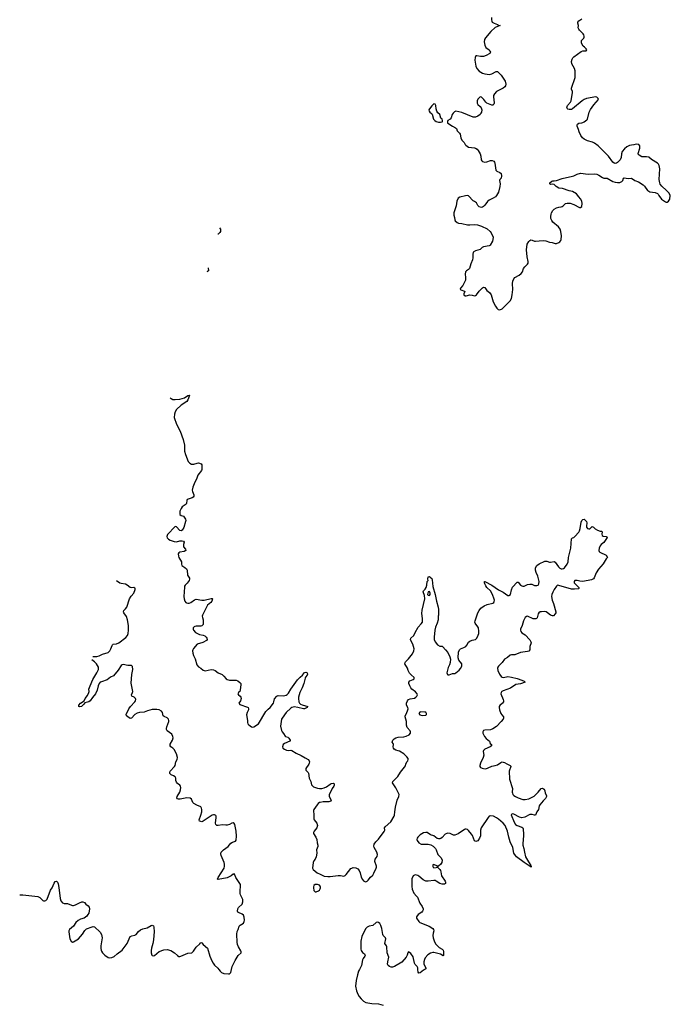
# Model space of a CAD drawing. Header units: inches. Extents: x 2294237 to 2473966, y 835830 to 1006981.
# Tile 8 of 77: x 2314795 to 2326063, y 939397 to 956432. Entities that reach past the tile are written whole.
import ezdxf

# ---------------------------------------------------------------- set-up
doc = ezdxf.new("R2010")
doc.units = ezdxf.units.IN
doc.header["$MEASUREMENT"] = 0
for name, color, linetype in [('C3913', 7, 'Continuous'), ('C3914', 7, 'Continuous'), ('C3915', 7, 'Continuous'), ('C3923', 7, 'Continuous'), ('C3924', 7, 'Continuous'), ('C3925', 7, 'Continuous')]:
    doc.layers.add(name, color=color, linetype=linetype)

msp = doc.modelspace()

# ---------------------------------------------------------------- linework, layer by layer
at = {"layer": 'C3913', "color": 6, "elevation": 200}
msp.add_lwpolyline([(2318243, 940000), (2318265, 939970), (2318290, 939947), (2318330, 939932), (2318410, 939923), (2318430, 939926), (2318450, 939948), (2318462, 940000)], dxfattribs=at)
at = {"layer": 'C3914', "color": 6, "elevation": 200}
for points in [[(2317404, 949890), (2317417, 949877), (2317450, 949862), (2317490, 949861), (2317571, 949869), (2317649, 949891), (2317710, 949933), (2317730, 949936), (2317738, 949930), (2317710, 949858), (2317690, 949829), (2317590, 949765), (2317510, 949689), (2317488, 949650), (2317475, 949610), (2317472, 949550), (2317510, 949433), (2317573, 949313), (2317628, 949170), (2317651, 949071), (2317649, 949009), (2317652, 948970), (2317668, 948910), (2317711, 948791), (2317740, 948760), (2317770, 948743), (2317810, 948742), (2317870, 948762), (2317890, 948764), (2317936, 948750), (2317950, 948730), (2317949, 948651), (2317943, 948630), (2317881, 948550), (2317859, 948481), (2317828, 948430), (2317794, 948346), (2317785, 948290), (2317789, 948269), (2317809, 948210), (2317810, 948189), (2317799, 948170), (2317782, 948158), (2317696, 948130), (2317689, 948111), (2317685, 948070), (2317676, 948050), (2317663, 948037), (2317610, 948006), (2317590, 947978), (2317571, 947930), (2317566, 947890), (2317571, 947871), (2317590, 947857), (2317630, 947841), (2317657, 947810), (2317668, 947788), (2317672, 947770), (2317668, 947750), (2317635, 947645), (2317610, 947601), (2317590, 947587), (2317570, 947592), (2317510, 947660), (2317490, 947661), (2317357, 947523), (2317348, 947510), (2317346, 947490), (2317351, 947470), (2317370, 947446), (2317401, 947430), (2317470, 947405), (2317510, 947401), (2317570, 947414), (2317610, 947416), (2317634, 947410), (2317645, 947390), (2317633, 947350), (2317630, 947325), (2317633, 947310), (2317664, 947270), (2317671, 947250), (2317643, 947230), (2317570, 947217), (2317554, 947210), (2317538, 947190), (2317543, 947150), (2317550, 947130), (2317597, 947050), (2317599, 947010), (2317606, 946990), (2317657, 946957), (2317684, 946930), (2317693, 946910), (2317704, 946824), (2317734, 946770), (2317736, 946750), (2317731, 946729), (2317698, 946682), (2317662, 946650), (2317651, 946630), (2317647, 946613), (2317638, 946450), (2317641, 946410), (2317654, 946370), (2317671, 946351), (2317685, 946345), (2317710, 946339), (2317730, 946340), (2317758, 946350), (2317824, 946396), (2317850, 946405), (2317950, 946387), (2317990, 946391), (2318110, 946420), (2318130, 946418), (2318132, 946412), (2318120, 946370), (2318108, 946350), (2318050, 946300), (2318028, 946270), (2317964, 946130), (2317958, 946110), (2317960, 946090), (2317970, 946050), (2317974, 946006), (2317970, 945970), (2317963, 945957), (2317950, 945946), (2317930, 945941), (2317850, 945941), (2317830, 945936), (2317817, 945930), (2317801, 945910), (2317798, 945890), (2317805, 945870), (2317842, 945830), (2317910, 945793), (2317970, 945782), (2318002, 945770), (2318026, 945750), (2318038, 945730), (2318041, 945710), (2318031, 945690), (2317965, 945655), (2317866, 945630), (2317805, 945555), (2317793, 945530), (2317790, 945510), (2317794, 945470), (2317806, 945430), (2317833, 945373), (2317864, 945270), (2317890, 945236), (2317931, 945211), (2317970, 945179), (2317990, 945170), (2318010, 945169), (2318110, 945188), (2318150, 945183), (2318182, 945170), (2318234, 945134), (2318301, 945101), (2318330, 945076), (2318369, 945029), (2318390, 945016), (2318430, 945006), (2318544, 945004), (2318573, 944993), (2318610, 944967), (2318623, 944950), (2318626, 944930), (2318615, 944830), (2318605, 944810), (2318583, 944790), (2318572, 944770), (2318587, 944750), (2318612, 944730), (2318625, 944710), (2318629, 944690), (2318617, 944650), (2318592, 944610), (2318610, 944586), (2318740, 944540), (2318754, 944530), (2318760, 944510), (2318755, 944490), (2318734, 944446), (2318725, 944405), (2318739, 944310), (2318740, 944270), (2318745, 944250), (2318762, 944230), (2318810, 944196), (2318830, 944190), (2318850, 944197), (2318930, 944249), (2319059, 944461), (2319096, 944504), (2319132, 944530), (2319188, 944610), (2319198, 944630), (2319210, 944680), (2319250, 944730), (2319270, 944741), (2319370, 944734), (2319410, 944746), (2319430, 944758), (2319450, 944780), (2319491, 944850), (2319607, 945013), (2319650, 945058), (2319693, 945090), (2319730, 945135), (2319750, 945141), (2319771, 945130), (2319777, 945110), (2319771, 945090), (2319744, 945056), (2319738, 945042), (2319714, 944950), (2319685, 944870), (2319649, 944790), (2319623, 944710), (2319622, 944690), (2319632, 944630), (2319640, 944610), (2319660, 944590), (2319690, 944577), (2319787, 944550), (2319777, 944543), (2319772, 944530), (2319730, 944509), (2319708, 944508), (2319613, 944533), (2319550, 944541), (2319510, 944531), (2319490, 944518), (2319410, 944448), (2319340, 944350), (2319330, 944330), (2319321, 944290), (2319314, 944210), (2319330, 944136), (2319340, 944110), (2319363, 944083), (2319390, 944037), (2319399, 944030), (2319438, 944018), (2319459, 943999), (2319478, 943970), (2319477, 943950), (2319473, 943947), (2319384, 943910), (2319359, 943890), (2319347, 943850), (2319355, 943830), (2319381, 943810), (2319416, 943796), (2319450, 943790), (2319490, 943792), (2319510, 943787), (2319581, 943741), (2319670, 943701), (2319739, 943659), (2319790, 943635), (2319810, 943611), (2319814, 943590), (2319811, 943569), (2319803, 943550), (2319750, 943476), (2319749, 943450), (2319790, 943410), (2319797, 943397), (2319810, 943310), (2319835, 943250), (2319850, 943197), (2319860, 943180), (2319882, 943162), (2319950, 943139), (2319990, 943131), (2320000, 943132)], [(2316061, 945416), (2316130, 945413), (2316170, 945426), (2316230, 945454), (2316330, 945485), (2316356, 945510), (2316375, 945550), (2316394, 945606), (2316403, 945617), (2316414, 945626), (2316470, 945635), (2316510, 945650), (2316636, 945744), (2316661, 945779), (2316673, 945810), (2316680, 945870), (2316678, 945950), (2316664, 946050), (2316647, 946107), (2316599, 946170), (2316591, 946190), (2316601, 946210), (2316630, 946238), (2316650, 946269), (2316696, 946410), (2316723, 946457), (2316770, 946511), (2316794, 946574), (2316794, 946590), (2316790, 946599), (2316770, 946609), (2316730, 946604), (2316710, 946609), (2316657, 946650), (2316630, 946665), (2316550, 946678), (2316530, 946686), (2316470, 946726)], [(2318462, 940000), (2318474, 940050), (2318524, 940156), (2318579, 940241), (2318630, 940290), (2318631, 940310), (2318625, 940325), (2318584, 940390), (2318567, 940430), (2318560, 940470), (2318556, 940610), (2318563, 940657), (2318579, 940690), (2318599, 940750), (2318613, 940767), (2318670, 940800), (2318684, 940830), (2318688, 940852), (2318684, 940904), (2318670, 940940), (2318650, 940959), (2318583, 940983), (2318573, 940993), (2318567, 941010), (2318572, 941050), (2318584, 941070), (2318649, 941130), (2318661, 941170), (2318659, 941210), (2318622, 941290), (2318616, 941316), (2318613, 941370), (2318622, 941430), (2318618, 941470), (2318609, 941490), (2318540, 941590), (2318520, 941640), (2318510, 941654), (2318490, 941646), (2318459, 941621), (2318390, 941586), (2318234, 941554), (2318223, 941563), (2318231, 941590), (2318334, 941750), (2318345, 941790), (2318343, 941823), (2318335, 941850), (2318282, 941970), (2318278, 942002), (2318285, 942030), (2318325, 942070), (2318407, 942130), (2318453, 942187), (2318478, 942202), (2318530, 942219), (2318543, 942237), (2318551, 942309), (2318545, 942390), (2318520, 942510), (2318510, 942527), (2318490, 942535), (2318470, 942530), (2318430, 942507), (2318390, 942498), (2318364, 942496), (2318310, 942504), (2318230, 942489), (2318210, 942491), (2318193, 942510), (2318189, 942530), (2318199, 942630), (2318196, 942650), (2318190, 942661), (2318170, 942676), (2318150, 942677), (2318130, 942669), (2317970, 942563), (2317950, 942557), (2317930, 942558), (2317910, 942565), (2317901, 942590), (2317933, 942670), (2317948, 942730), (2317948, 942770), (2317944, 942790), (2317931, 942811), (2317861, 942841), (2317813, 942870), (2317794, 942890), (2317768, 942948), (2317745, 942965), (2317690, 942972), (2317574, 942946), (2317544, 942944), (2317527, 942950), (2317519, 942970), (2317524, 942990), (2317566, 943070), (2317580, 943110), (2317584, 943150), (2317580, 943170), (2317570, 943190), (2317530, 943220), (2317510, 943243), (2317501, 943270), (2317497, 943310), (2317487, 943330), (2317459, 943350), (2317417, 943370), (2317394, 943390), (2317393, 943393), (2317393, 943410), (2317403, 943430), (2317474, 943510), (2317486, 943530), (2317502, 943590), (2317521, 943630), (2317526, 943670), (2317509, 943730), (2317470, 943808), (2317450, 943828), (2317414, 943850), (2317401, 943870), (2317404, 943896), (2317443, 943970), (2317453, 944010), (2317450, 944030), (2317428, 944070), (2317350, 944129), (2317340, 944150), (2317337, 944170), (2317342, 944198), (2317378, 944290), (2317379, 944310), (2317373, 944330), (2317352, 944352), (2317297, 944377), (2317282, 944390), (2317267, 944447), (2317249, 944469), (2317211, 944491), (2317170, 944498), (2317090, 944495), (2317010, 944475), (2316950, 944454), (2316870, 944446), (2316830, 944436), (2316790, 944410), (2316730, 944345), (2316710, 944342), (2316666, 944370), (2316646, 944390), (2316641, 944410), (2316685, 944510), (2316715, 944550), (2316790, 944630), (2316802, 944650), (2316807, 944670), (2316802, 944690), (2316779, 944710), (2316740, 944730), (2316730, 944750), (2316751, 944790), (2316755, 944810), (2316725, 944955), (2316739, 945101), (2316757, 945190), (2316750, 945243), (2316730, 945259), (2316670, 945258), (2316590, 945274), (2316570, 945271), (2316550, 945257), (2316501, 945179), (2316417, 945083), (2316370, 945055), (2316310, 945010), (2316210, 944979), (2316190, 944970), (2316170, 944950), (2316154, 944910), (2316137, 944830), (2316108, 944770), (2316054, 944706), (2316014, 944646), (2315990, 944631), (2315925, 944615), (2315908, 944590), (2315863, 944550), (2315830, 944544), (2315817, 944550), (2315822, 944570), (2315850, 944606), (2315914, 944646), (2315931, 944689), (2315970, 944740), (2315992, 944790), (2315996, 944810), (2315994, 944850), (2316013, 944910), (2316064, 945016), (2316133, 945130), (2316160, 945190), (2316159, 945230), (2316128, 945288), (2316090, 945325), (2316043, 945356)], [(2320000, 942889), (2319990, 942886), (2319965, 942870), (2319948, 942850), (2319890, 942770), (2319885, 942750), (2319892, 942670), (2319890, 942608), (2319895, 942590), (2319943, 942530), (2319953, 942490), (2319943, 942450), (2319895, 942390), (2319883, 942370), (2319885, 942355), (2319923, 942290), (2319940, 942250), (2319945, 942190), (2319959, 942150), (2319961, 942130), (2319938, 942070), (2319941, 942010), (2319930, 941949), (2319913, 941910), (2319890, 941881), (2319876, 941850), (2319864, 941750), (2319876, 941730), (2319945, 941670), (2320000, 941647)], [(2314795, 941291), (2314850, 941293), (2315110, 941264), (2315146, 941246), (2315196, 941196), (2315210, 941188), (2315230, 941186), (2315250, 941195), (2315270, 941219), (2315329, 941370), (2315356, 941410), (2315390, 941495), (2315410, 941523), (2315430, 941527), (2315450, 941511), (2315463, 941483), (2315476, 941416), (2315494, 941230), (2315509, 941189), (2315534, 941154), (2315564, 941144), (2315621, 941141), (2315690, 941110), (2315710, 941105), (2315730, 941105), (2315764, 941116), (2315830, 941155), (2315870, 941170), (2315891, 941170), (2315917, 941157), (2315938, 941130), (2315979, 941099), (2315996, 941076), (2316007, 941050), (2315990, 940975), (2315977, 940950), (2315956, 940924), (2315910, 940888), (2315850, 940870), (2315810, 940848), (2315770, 940810), (2315730, 940750), (2315660, 940690), (2315649, 940670), (2315646, 940650), (2315656, 940570), (2315665, 940530), (2315688, 940490), (2315710, 940475), (2315730, 940478), (2315812, 940528), (2315882, 940610), (2315923, 940677), (2315950, 940703), (2316050, 940737), (2316070, 940741), (2316090, 940736), (2316190, 940644), (2316213, 940607), (2316225, 940550), (2316201, 940410), (2316199, 940370), (2316206, 940330), (2316214, 940314), (2316231, 940290), (2316270, 940250), (2316329, 940209), (2316350, 940202), (2316390, 940209), (2316430, 940227), (2316481, 940270), (2316570, 940335), (2316655, 940450), (2316711, 940569), (2316739, 940581), (2316790, 940592), (2316810, 940604), (2316850, 940657), (2316890, 940688), (2316930, 940702), (2317002, 940718), (2317070, 940760), (2317090, 940764), (2317110, 940753), (2317119, 940730), (2317125, 940650), (2317116, 940590), (2317113, 940510), (2317101, 940450), (2317077, 940370), (2317071, 940330), (2317075, 940290), (2317086, 940250), (2317090, 940243), (2317110, 940233), (2317130, 940244), (2317212, 940310), (2317290, 940337), (2317350, 940344), (2317410, 940329), (2317476, 940290), (2317530, 940239), (2317550, 940227), (2317570, 940225), (2317588, 940230), (2317710, 940282), (2317775, 940290), (2317803, 940317), (2317854, 940386), (2317917, 940443), (2317930, 940465), (2317950, 940461), (2317972, 940432), (2318048, 940370), (2318090, 940230), (2318122, 940150), (2318144, 940110), (2318170, 940077), (2318225, 940025), (2318243, 940000)], [(2320000, 941439), (2319990, 941457), (2319950, 941469), (2319911, 941469), (2319887, 941450), (2319881, 941430), (2319881, 941410), (2319887, 941367), (2319910, 941342), (2319930, 941345), (2319970, 941358), (2319990, 941372), (2320000, 941397)]]:
    msp.add_lwpolyline(points, dxfattribs=at)
at = {"layer": 'C3915', "color": 6, "elevation": 200}
for points in [[(2318258, 952830), (2318271, 952810), (2318275, 952770), (2318261, 952750), (2318230, 952724), (2318227, 952723)], [(2318058, 952140), (2318065, 952090), (2318050, 952073), (2318038, 952071)]]:
    msp.add_lwpolyline(points, dxfattribs=at)
at = {"layer": 'C3923', "color": 6, "elevation": 200}
for points in [[(2320678, 940000), (2320663, 939970), (2320644, 939910), (2320622, 939810), (2320610, 939710), (2320627, 939630), (2320652, 939572), (2320676, 939530), (2320708, 939490), (2320750, 939450), (2320790, 939426), (2320891, 939409), (2321008, 939408), (2321090, 939383)], [(2321814, 940000), (2321810, 939997), (2321790, 939990), (2321730, 939939), (2321710, 939935), (2321696, 939956), (2321691, 940000)]]:
    msp.add_lwpolyline(points, dxfattribs=at)
at = {"layer": 'C3924', "color": 6, "elevation": 200}
for points in [[(2320000, 941647), (2320070, 941617), (2320130, 941609), (2320170, 941608), (2320310, 941625), (2320350, 941625), (2320410, 941617), (2320430, 941624), (2320450, 941643), (2320530, 941744), (2320545, 941755), (2320570, 941762), (2320616, 941756), (2320650, 941742), (2320674, 941714), (2320691, 941671), (2320710, 941599), (2320730, 941558), (2320750, 941534), (2320770, 941520), (2320790, 941518), (2320810, 941526), (2320830, 941544), (2320870, 941595), (2320910, 941634), (2320930, 941664), (2320970, 941750), (2320975, 941770), (2320972, 941790), (2320945, 941870), (2320953, 941910), (2320984, 941956), (2320989, 941990), (2320978, 942030), (2320932, 942110), (2320929, 942131), (2320934, 942166), (2320962, 942210), (2321007, 942253), (2321110, 942385), (2321117, 942410), (2321115, 942450), (2321123, 942470), (2321223, 942557), (2321281, 942650), (2321287, 942670), (2321290, 942730), (2321306, 942810), (2321333, 942927), (2321360, 942990), (2321367, 943030), (2321310, 943140), (2321249, 943230), (2321255, 943250), (2321273, 943270), (2321344, 943336), (2321390, 943416), (2321462, 943498), (2321476, 943524), (2321482, 943550), (2321502, 943590), (2321517, 943610), (2321524, 943630), (2321520, 943650), (2321501, 943681), (2321446, 943730), (2321370, 943776), (2321350, 943785), (2321310, 943794), (2321281, 943810), (2321267, 943830), (2321264, 943850), (2321269, 943890), (2321262, 943910), (2321246, 943930), (2321249, 943950), (2321259, 943970), (2321279, 943990), (2321310, 944010), (2321350, 944020), (2321450, 944025), (2321490, 944038), (2321538, 944062), (2321566, 944090), (2321566, 944110), (2321555, 944130), (2321508, 944188), (2321492, 944228), (2321493, 944290), (2321472, 944370), (2321472, 944390), (2321496, 944430), (2321519, 944490), (2321521, 944510), (2321515, 944530), (2321494, 944570), (2321494, 944606), (2321510, 944650), (2321529, 944670), (2321558, 944682), (2321630, 944692), (2321658, 944710), (2321674, 944730), (2321682, 944750), (2321681, 944770), (2321650, 944805), (2321588, 944848), (2321570, 944870), (2321550, 944910), (2321534, 944950), (2321535, 944970), (2321550, 944991), (2321610, 945015), (2321629, 945030), (2321627, 945050), (2321576, 945096), (2321548, 945128), (2321524, 945170), (2321510, 945210), (2321467, 945290), (2321472, 945310), (2321479, 945321), (2321530, 945373), (2321598, 945462), (2321622, 945510), (2321624, 945550), (2321615, 945590), (2321604, 945630), (2321567, 945690), (2321563, 945710), (2321568, 945730), (2321622, 945778), (2321643, 945830), (2321695, 945925), (2321750, 945977), (2321770, 946010), (2321772, 946072), (2321760, 946160), (2321763, 946217), (2321810, 946410), (2321808, 946470), (2321785, 946535), (2321787, 946550), (2321819, 946581), (2321832, 946608), (2321844, 946650), (2321849, 946710), (2321868, 946730), (2321864, 946750), (2321870, 946791), (2321890, 946799), (2321905, 946790), (2321930, 946763), (2321941, 946741), (2321948, 946628), (2321988, 946490), (2322011, 946370), (2322044, 946270), (2322051, 946230), (2322051, 946131), (2322045, 946110), (2322040, 946050), (2322026, 945990), (2321998, 945922), (2321983, 945870), (2321972, 945748), (2321975, 945710), (2321990, 945668), (2322030, 945617), (2322070, 945593), (2322110, 945591), (2322124, 945584), (2322172, 945532), (2322210, 945481), (2322246, 945410), (2322256, 945370), (2322249, 945310), (2322238, 945270), (2322215, 945225), (2322191, 945131), (2322203, 945103), (2322210, 945097), (2322230, 945096), (2322290, 945118), (2322330, 945121), (2322350, 945133), (2322404, 945176), (2322430, 945205), (2322451, 945250), (2322455, 945270), (2322450, 945290), (2322400, 945350), (2322386, 945390), (2322392, 945488), (2322410, 945532), (2322430, 945549), (2322486, 945570), (2322519, 945590), (2322538, 945610), (2322570, 945663), (2322590, 945681), (2322630, 945698), (2322690, 945710), (2322710, 945731), (2322737, 945783), (2322744, 945810), (2322746, 945854), (2322740, 945910), (2322731, 945930), (2322686, 945990), (2322680, 946010), (2322682, 946030), (2322730, 946170), (2322750, 946210), (2322784, 946250), (2322840, 946290), (2322890, 946314), (2322990, 946339), (2323005, 946350), (2323014, 946366), (2323016, 946390), (2323012, 946408), (2322984, 946490), (2322949, 946549), (2322887, 946610), (2322870, 946635), (2322850, 946670), (2322844, 946690), (2322845, 946710), (2322850, 946712), (2322973, 946650), (2323090, 946566), (2323170, 946530), (2323250, 946472), (2323269, 946469), (2323293, 946490), (2323310, 946570), (2323327, 946613), (2323410, 946702), (2323430, 946702), (2323470, 946650), (2323490, 946635), (2323510, 946631), (2323530, 946632), (2323590, 946658), (2323630, 946668), (2323664, 946664), (2323710, 946644), (2323730, 946641), (2323750, 946641), (2323772, 946648), (2323787, 946673), (2323789, 946711), (2323770, 946805), (2323739, 946870), (2323728, 946910), (2323730, 946950), (2323750, 946990), (2323790, 947017), (2323890, 947062), (2323924, 947064), (2323970, 947046), (2323990, 947044), (2324050, 947057), (2324070, 947046), (2324126, 946966), (2324150, 946943), (2324170, 946934), (2324190, 946932), (2324210, 946935), (2324230, 946949), (2324275, 947010), (2324296, 947050), (2324302, 947130), (2324342, 947290), (2324349, 947450), (2324369, 947470), (2324390, 947476), (2324410, 947490), (2324476, 947564), (2324491, 947589), (2324504, 947630), (2324519, 947741), (2324530, 947766), (2324550, 947787), (2324570, 947791), (2324611, 947750), (2324617, 947730), (2324611, 947670), (2324613, 947650), (2324630, 947628), (2324650, 947623), (2324670, 947625), (2324710, 947661), (2324734, 947654), (2324764, 947624), (2324803, 947603), (2324850, 947585), (2324870, 947585), (2324885, 947570), (2324876, 947530), (2324882, 947510), (2324898, 947498), (2324954, 947490), (2324965, 947485), (2324971, 947471), (2324910, 947385), (2324867, 947353), (2324849, 947331), (2324831, 947290), (2324825, 947250), (2324831, 947231), (2324841, 947220), (2324952, 947170), (2324974, 947130), (2324950, 947106), (2324900, 947020), (2324817, 946923), (2324778, 946862), (2324743, 946777), (2324730, 946758), (2324697, 946743), (2324550, 946712), (2324497, 946717), (2324448, 946730), (2324410, 946730), (2324397, 946710), (2324400, 946690), (2324415, 946670), (2324479, 946610), (2324478, 946590), (2324470, 946584), (2324403, 946577), (2324350, 946580), (2324130, 946643), (2324110, 946646), (2324090, 946632), (2324049, 946571), (2324028, 946530), (2324012, 946490), (2324006, 946454), (2324016, 946390), (2324042, 946330), (2324082, 946190), (2324081, 946170), (2324070, 946150), (2324040, 946120), (2324024, 946116), (2323990, 946127), (2323933, 946173), (2323910, 946185), (2323890, 946191), (2323830, 946189), (2323810, 946185), (2323785, 946170), (2323773, 946150), (2323756, 946084), (2323747, 946073), (2323732, 946068), (2323710, 946064), (2323690, 946066), (2323590, 946110), (2323570, 946108), (2323550, 946090), (2323521, 946030), (2323496, 945950), (2323466, 945890), (2323466, 945870), (2323473, 945850), (2323490, 945825), (2323549, 945789), (2323630, 945703), (2323650, 945671), (2323653, 945650), (2323630, 945590), (2323628, 945530), (2323611, 945509), (2323590, 945501), (2323511, 945491), (2323470, 945481), (2323370, 945444), (2323310, 945445), (2323290, 945439), (2323245, 945395), (2323190, 945367), (2323148, 945312), (2323085, 945250), (2323075, 945230), (2323072, 945210), (2323077, 945170), (2323102, 945110), (2323133, 945070), (2323150, 945057), (2323172, 945052), (2323250, 945068), (2323310, 945058), (2323410, 945034), (2323490, 945007), (2323530, 944990), (2323547, 944970), (2323470, 944943), (2323390, 944931), (2323294, 944866), (2323170, 944822), (2323147, 944810), (2323139, 944801), (2323132, 944790), (2323130, 944770), (2323169, 944670), (2323174, 944650), (2323171, 944630), (2323158, 944610), (2323110, 944566), (2323100, 944550), (2323097, 944530), (2323106, 944490), (2323129, 944429), (2323143, 944403), (2323173, 944370), (2323175, 944345), (2323168, 944330), (2323132, 944290), (2323050, 944205), (2322990, 944162), (2322950, 944145), (2322850, 944143), (2322827, 944133), (2322816, 944110), (2322817, 944090), (2322842, 944030), (2322874, 943994), (2322932, 943952), (2322943, 943910), (2322965, 943890), (2322967, 943870), (2322941, 943850), (2322853, 943810), (2322827, 943790), (2322821, 943770), (2322831, 943709), (2322820, 943670), (2322775, 943570), (2322762, 943530), (2322766, 943510), (2322777, 943497), (2322803, 943483), (2322830, 943475), (2322870, 943471), (2322910, 943486), (2322970, 943517), (2323030, 943528), (2323070, 943541), (2323130, 943582), (2323150, 943590), (2323170, 943589), (2323190, 943580), (2323230, 943556), (2323290, 943530), (2323298, 943518), (2323299, 943510), (2323274, 943430), (2323278, 943290), (2323331, 943131), (2323326, 943070), (2323329, 943050), (2323337, 943030), (2323352, 943010), (2323382, 942990), (2323426, 942970), (2323510, 942940), (2323550, 942941), (2323610, 942955), (2323650, 942969), (2323703, 942997), (2323776, 943070), (2323824, 943130), (2323850, 943137), (2323868, 943128), (2323877, 943117), (2323888, 943090), (2323896, 943050), (2323919, 943010), (2323919, 942990), (2323901, 942959), (2323860, 942920), (2323805, 942850), (2323794, 942830), (2323779, 942770), (2323753, 942727), (2323728, 942672), (2323710, 942670), (2323670, 942681), (2323630, 942683), (2323544, 942636), (2323490, 942626), (2323450, 942634), (2323350, 942685), (2323330, 942690), (2323316, 942685), (2323307, 942673), (2323356, 942550), (2323382, 942510), (2323410, 942490), (2323490, 942463), (2323508, 942450), (2323516, 942436), (2323520, 942330), (2323514, 942234), (2323506, 942190), (2323507, 942150), (2323528, 942090), (2323535, 942030), (2323557, 941950), (2323604, 941864), (2323650, 941799), (2323655, 941785), (2323651, 941770), (2323530, 941852), (2323400, 941950), (2323381, 941970), (2323355, 942015), (2323334, 942110), (2323289, 942210), (2323264, 942290), (2323245, 942390), (2323200, 942490), (2323170, 942529), (2323090, 942599), (2323050, 942626), (2322999, 942650), (2322950, 942660), (2322928, 942652), (2322907, 942630), (2322787, 942450), (2322777, 942410), (2322774, 942310), (2322761, 942270), (2322730, 942228), (2322692, 942212), (2322670, 942225), (2322637, 942317), (2322622, 942342), (2322567, 942407), (2322550, 942421), (2322530, 942430), (2322510, 942428), (2322498, 942422), (2322390, 942346), (2322330, 942324), (2322310, 942324), (2322250, 942352), (2322210, 942358), (2322190, 942355), (2322162, 942338), (2322110, 942281), (2322090, 942266), (2322070, 942259), (2322050, 942259), (2322026, 942266), (2321970, 942311), (2321912, 942332), (2321850, 942368), (2321830, 942371), (2321790, 942362), (2321730, 942327), (2321689, 942290), (2321677, 942270), (2321672, 942250), (2321677, 942230), (2321710, 942190), (2321750, 942169), (2321870, 942169), (2321918, 942158), (2321953, 942133), (2321996, 942090), (2322008, 942070), (2322039, 941990), (2322095, 941930), (2322113, 941890), (2322107, 941850), (2322090, 941824), (2322050, 941788), (2322034, 941786), (2322032, 941770), (2322070, 941731), (2322082, 941710), (2322090, 941690), (2322102, 941622), (2322161, 941530), (2322171, 941510), (2322171, 941490), (2322150, 941476), (2322110, 941474), (2322070, 941490), (2322010, 941530), (2321990, 941538), (2321970, 941540), (2321870, 941526), (2321830, 941528), (2321780, 941550), (2321710, 941612), (2321690, 941624), (2321650, 941635), (2321630, 941633), (2321610, 941619), (2321589, 941570), (2321587, 941433), (2321591, 941390), (2321621, 941321), (2321670, 941271), (2321683, 941250), (2321726, 941146), (2321766, 941090), (2321780, 941050), (2321782, 941030), (2321773, 941007), (2321758, 940990), (2321694, 940950), (2321666, 940910), (2321668, 940890), (2321707, 940827), (2321723, 940810), (2321886, 940750), (2321948, 940710), (2321963, 940690), (2321968, 940670), (2321954, 940630), (2321952, 940588), (2321956, 940550), (2321976, 940476), (2322000, 940440), (2322058, 940378), (2322113, 940353), (2322130, 940335), (2322135, 940310), (2322136, 940244), (2322130, 940237), (2322082, 940262), (2322038, 940278), (2321970, 940291), (2321948, 940292), (2321910, 940284), (2321864, 940256), (2321819, 940201), (2321803, 940170), (2321793, 940130), (2321797, 940090), (2321826, 940030), (2321828, 940010), (2321814, 940000)], [(2320000, 943132), (2320030, 943132), (2320070, 943141), (2320110, 943157), (2320170, 943206), (2320190, 943217), (2320230, 943221), (2320244, 943210), (2320243, 943190), (2320236, 943170), (2320205, 943130), (2320156, 943024), (2320154, 943010), (2320157, 942990), (2320189, 942930), (2320181, 942910), (2320150, 942902), (2320050, 942903), (2320000, 942889)], [(2320000, 941397), (2320005, 941410), (2320005, 941430), (2320000, 941439)], [(2321691, 940000), (2321688, 940030), (2321678, 940050), (2321645, 940085), (2321634, 940110), (2321610, 940219), (2321570, 940278), (2321530, 940306), (2321516, 940290), (2321506, 940250), (2321487, 940213), (2321411, 940129), (2321288, 940050), (2321250, 940038), (2321230, 940039), (2321202, 940050), (2321176, 940070), (2321167, 940090), (2321168, 940130), (2321187, 940210), (2321162, 940290), (2321154, 940394), (2321150, 940410), (2321116, 940450), (2321134, 940530), (2321130, 940550), (2321091, 940590), (2321084, 940604), (2321066, 940710), (2321050, 940758), (2321030, 940797), (2321010, 940815), (2320990, 940819), (2320970, 940812), (2320910, 940760), (2320850, 940747), (2320810, 940730), (2320790, 940707), (2320768, 940670), (2320722, 940570), (2320706, 940490), (2320703, 940350), (2320710, 940327), (2320730, 940295), (2320768, 940270), (2320779, 940250), (2320774, 940230), (2320742, 940190), (2320732, 940168), (2320714, 940070), (2320678, 940000)]]:
    msp.add_lwpolyline(points, dxfattribs=at)
for points in [[(2321890, 946537), (2321869, 946531), (2321861, 946510), (2321860, 946490), (2321870, 946475), (2321890, 946472), (2321906, 946490), (2321905, 946510)], [(2321745, 944455), (2321722, 944450), (2321705, 944430), (2321726, 944406), (2321750, 944397), (2321770, 944394), (2321830, 944398), (2321842, 944410), (2321842, 944430), (2321829, 944449), (2321814, 944454)], [(2321970, 941815), (2321951, 941809), (2321950, 941782), (2321955, 941770), (2321970, 941757), (2322010, 941763), (2322028, 941770), (2322028, 941790)]]:
    msp.add_lwpolyline(points, close=True, dxfattribs=at)
at = {"layer": 'C3925', "color": 6, "elevation": 300}
msp.add_lwpolyline([(2322964, 956470), (2322965, 956430), (2322970, 956404), (2322978, 956390), (2323010, 956372), (2323043, 956363), (2323071, 956350), (2323090, 956336), (2323114, 956330), (2323030, 956295), (2322952, 956230), (2322861, 956119), (2322844, 956090), (2322838, 956050), (2322849, 955989), (2322870, 955950), (2322923, 955910), (2322939, 955890), (2322947, 955870), (2322939, 955850), (2322875, 955810), (2322830, 955797), (2322775, 955795), (2322711, 955809), (2322695, 955805), (2322683, 955777), (2322676, 955730), (2322695, 955630), (2322713, 955590), (2322750, 955543), (2322810, 955507), (2322850, 955493), (2322930, 955486), (2322970, 955498), (2323044, 955536), (2323070, 955534), (2323090, 955520), (2323132, 955470), (2323201, 955370), (2323214, 955314), (2323208, 955290), (2323196, 955270), (2323170, 955250), (2323050, 955190), (2323018, 955150), (2323002, 955118), (2322998, 955090), (2323008, 955050), (2323011, 954989), (2323006, 954970), (2322990, 954954), (2322970, 954954), (2322888, 954988), (2322870, 955003), (2322833, 955053), (2322790, 955092), (2322770, 955095), (2322750, 955083), (2322730, 955058), (2322720, 955030), (2322717, 955010), (2322720, 954990), (2322730, 954967), (2322771, 954931), (2322787, 954910), (2322797, 954870), (2322792, 954830), (2322784, 954816), (2322767, 954793), (2322730, 954764), (2322690, 954745), (2322650, 954748), (2322450, 954825), (2322350, 954849), (2322323, 954837), (2322303, 954817), (2322287, 954790), (2322268, 954732), (2322250, 954714), (2322212, 954690), (2322202, 954670), (2322202, 954650), (2322210, 954642), (2322291, 954591), (2322343, 954563), (2322358, 954550), (2322371, 954510), (2322386, 954490), (2322411, 954470), (2322424, 954450), (2322433, 954390), (2322450, 954350), (2322495, 954310), (2322511, 954270), (2322519, 954259), (2322569, 954229), (2322670, 954216), (2322690, 954209), (2322718, 954190), (2322735, 954170), (2322767, 954110), (2322780, 954070), (2322789, 954009), (2322799, 953990), (2322810, 953980), (2322850, 953970), (2322886, 953974), (2322950, 953996), (2322976, 953996), (2323005, 953985), (2323018, 953970), (2323024, 953950), (2323043, 953830), (2323061, 953810), (2323109, 953789), (2323134, 953770), (2323137, 953730), (2323131, 953690), (2323111, 953670), (2323103, 953650), (2323115, 953590), (2323112, 953548), (2323086, 953450), (2323055, 953390), (2323036, 953370), (2322996, 953344), (2322925, 953310), (2322896, 953284), (2322850, 953221), (2322830, 953201), (2322810, 953186), (2322790, 953181), (2322750, 953197), (2322730, 953219), (2322706, 953266), (2322670, 953284), (2322650, 953301), (2322570, 953383), (2322550, 953390), (2322513, 953387), (2322420, 953360), (2322390, 953342), (2322367, 953293), (2322353, 953210), (2322313, 953090), (2322314, 953050), (2322327, 953010), (2322329, 952969), (2322339, 952950), (2322370, 952924), (2322394, 952914), (2322450, 952907), (2322550, 952885), (2322590, 952883), (2322670, 952889), (2322721, 952881), (2322790, 952862), (2322892, 952812), (2322944, 952770), (2322962, 952742), (2322993, 952670), (2322991, 952630), (2322982, 952598), (2322944, 952530), (2322936, 952524), (2322923, 952517), (2322830, 952502), (2322807, 952490), (2322770, 952457), (2322690, 952436), (2322651, 952409), (2322641, 952370), (2322645, 952350), (2322643, 952310), (2322635, 952275), (2322606, 952210), (2322585, 952130), (2322567, 952110), (2322534, 952090), (2322513, 952067), (2322508, 952032), (2322516, 951970), (2322515, 951925), (2322467, 951833), (2322427, 951790), (2322421, 951770), (2322436, 951756), (2322498, 951738), (2322503, 951730), (2322486, 951690), (2322488, 951670), (2322510, 951653), (2322530, 951655), (2322590, 951672), (2322630, 951668), (2322670, 951656), (2322690, 951659), (2322706, 951674), (2322750, 951733), (2322810, 951792), (2322830, 951806), (2322850, 951799), (2322888, 951748), (2322932, 951710), (2322960, 951670), (2322992, 951552), (2323033, 951473), (2323059, 951439), (2323081, 951421), (2323090, 951416), (2323110, 951415), (2323150, 951427), (2323290, 951570), (2323310, 951611), (2323323, 951670), (2323334, 951766), (2323330, 951870), (2323337, 951910), (2323351, 951949), (2323370, 951974), (2323446, 952010), (2323481, 952039), (2323502, 952070), (2323518, 952130), (2323541, 952159), (2323590, 952205), (2323599, 952221), (2323603, 952250), (2323582, 952330), (2323572, 952450), (2323583, 952550), (2323610, 952596), (2323630, 952613), (2323650, 952622), (2323670, 952618), (2323710, 952603), (2323730, 952601), (2323791, 952609), (2323870, 952612), (2323907, 952607), (2323970, 952586), (2324018, 952578), (2324070, 952559), (2324090, 952561), (2324130, 952576), (2324152, 952590), (2324164, 952610), (2324172, 952630), (2324176, 952690), (2324167, 952770), (2324155, 952810), (2324125, 952850), (2324029, 952930), (2324010, 952956), (2323996, 952990), (2323994, 953030), (2324000, 953070), (2324007, 953093), (2324031, 953130), (2324050, 953152), (2324090, 953176), (2324130, 953190), (2324170, 953193), (2324190, 953200), (2324209, 953210), (2324250, 953251), (2324279, 953260), (2324330, 953255), (2324390, 953236), (2324490, 953185), (2324510, 953184), (2324530, 953198), (2324538, 953250), (2324528, 953290), (2324508, 953330), (2324480, 953370), (2324437, 953417), (2324370, 953457), (2324310, 953469), (2324198, 953510), (2324130, 953520), (2324085, 953545), (2324050, 953579), (2324030, 953586), (2323990, 953579), (2323975, 953590), (2323979, 953610), (2324010, 953641), (2324030, 953647), (2324050, 953644), (2324090, 953650), (2324190, 953682), (2324370, 953725), (2324390, 953730), (2324450, 953761), (2324510, 953775), (2324642, 953762), (2324748, 953768), (2324790, 953758), (2324823, 953743), (2324890, 953700), (2324910, 953693), (2324970, 953693), (2325070, 953634), (2325110, 953620), (2325150, 953613), (2325190, 953616), (2325224, 953630), (2325242, 953650), (2325252, 953688), (2325266, 953694), (2325330, 953683), (2325390, 953688), (2325447, 953650), (2325510, 953626), (2325590, 953574), (2325616, 953550), (2325670, 953479), (2325690, 953464), (2325710, 953455), (2325801, 953441), (2325843, 953423), (2325853, 953413), (2325864, 953390), (2325910, 953327), (2325980, 953280), (2325990, 953275), (2326010, 953275), (2326030, 953291), (2326052, 953328), (2326063, 953390), (2326044, 953430), (2325999, 953479), (2325913, 953553), (2325888, 953588), (2325881, 953610), (2325868, 953670), (2325879, 953850), (2325868, 953910), (2325858, 953930), (2325841, 953950), (2325736, 954016), (2325690, 954052), (2325650, 954062), (2325590, 954057), (2325570, 954061), (2325523, 954090), (2325507, 954107), (2325505, 954115), (2325532, 954210), (2325536, 954250), (2325515, 954270), (2325470, 954281), (2325430, 954265), (2325390, 954263), (2325353, 954253), (2325310, 954233), (2325270, 954196), (2325231, 954150), (2325217, 954110), (2325210, 954050), (2325193, 954010), (2325150, 953963), (2325130, 953950), (2325110, 953947), (2325090, 953952), (2325070, 953967), (2324991, 954071), (2324811, 954251), (2324750, 954294), (2324713, 954313), (2324630, 954334), (2324570, 954365), (2324543, 954390), (2324513, 954430), (2324483, 954490), (2324473, 954533), (2324452, 954590), (2324449, 954611), (2324453, 954627), (2324477, 954643), (2324530, 954647), (2324550, 954654), (2324570, 954664), (2324619, 954701), (2324626, 954714), (2324659, 954830), (2324682, 954878), (2324740, 954960), (2324819, 955050), (2324815, 955070), (2324803, 955083), (2324792, 955092), (2324770, 955098), (2324610, 955071), (2324570, 955051), (2324534, 955026), (2324371, 954890), (2324350, 954880), (2324310, 954880), (2324286, 954886), (2324274, 954894), (2324270, 954910), (2324285, 954950), (2324335, 955005), (2324347, 955030), (2324370, 955170), (2324369, 955190), (2324352, 955230), (2324354, 955250), (2324416, 955430), (2324416, 955550), (2324405, 955590), (2324357, 955670), (2324353, 955710), (2324362, 955750), (2324374, 955770), (2324392, 955788), (2324521, 955879), (2324550, 955891), (2324607, 955893), (2324618, 955910), (2324608, 955930), (2324574, 955954), (2324554, 955974), (2324527, 956027), (2324526, 956070), (2324565, 956115), (2324573, 956130), (2324572, 956150), (2324567, 956170), (2324552, 956190), (2324490, 956250), (2324476, 956270), (2324469, 956290), (2324471, 956330), (2324460, 956370), (2324463, 956390), (2324478, 956410), (2324530, 956448)], dxfattribs=at)
msp.add_lwpolyline([(2321970, 954974), (2321950, 954962), (2321930, 954942), (2321910, 954914), (2321883, 954870), (2321886, 954850), (2321896, 954830), (2321925, 954810), (2321936, 954796), (2321964, 954710), (2321983, 954690), (2322010, 954671), (2322050, 954659), (2322083, 954657), (2322110, 954665), (2322118, 954670), (2322118, 954690), (2322109, 954710), (2322089, 954729), (2322069, 954790), (2322039, 954820), (2322021, 954850), (2322009, 954890), (2322001, 954950), (2321990, 954969)], close=True, dxfattribs=at)

doc.saveas('drawing.dxf')
